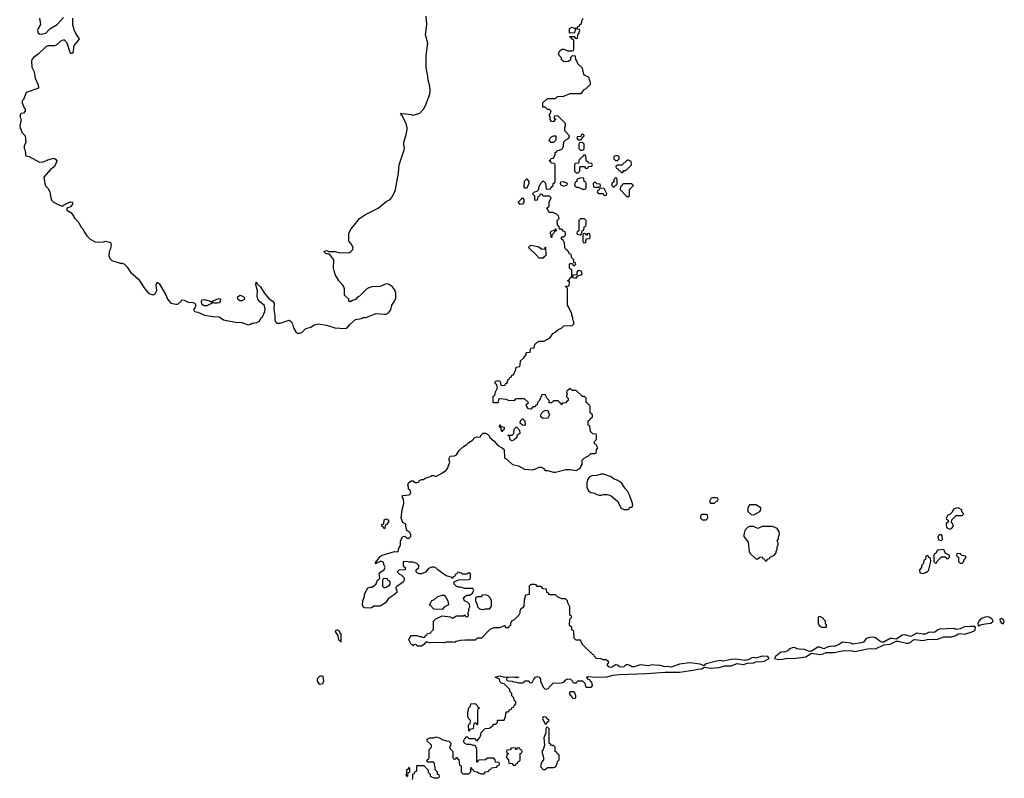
# Model space of a CAD drawing. Header units: inches. Extents: x 2608375 to 2737312, y 944064 to 1028306.
# Tile 67 of 69: x 2716018 to 2725557, y 1012490 to 1019836. Entities that reach past the tile are written whole.
import ezdxf

# ---------------------------------------------------------------- set-up
doc = ezdxf.new("R2010")
doc.units = ezdxf.units.IN
doc.header["$MEASUREMENT"] = 0
doc.layers.add('C7011', color=7, linetype='Continuous')
doc.layers.add('C7021', color=7, linetype='Continuous')

msp = doc.modelspace()

# ---------------------------------------------------------------- linework, layer by layer
at = {"layer": 'C7011', "color": 5}
for points, elevation in [([(2716530.5, 1019849.5), (2716530.7, 1019790), (2716546.8, 1019730), (2716570, 1019682), (2716594, 1019650), (2716582, 1019630), (2716544.7, 1019590), (2716538, 1019570), (2716535.3, 1019524.7), (2716530, 1019508), (2716508.7, 1019510), (2716479, 1019610), (2716450, 1019641.2), (2716430, 1019636), (2716410, 1019623.7), (2716370.3, 1019589.7), (2716356.5, 1019583.5), (2716290, 1019582.9), (2716270, 1019573.6), (2716197.4, 1019502.6), (2716151, 1019470), (2716136, 1019450), (2716131, 1019430), (2716136, 1019376), (2716158, 1019330), (2716167.3, 1019270), (2716194, 1019210), (2716201, 1019190), (2716199.8, 1019180.2), (2716194, 1019170), (2716082, 1019130), (2716055.3, 1019064.7), (2716042, 1019050), (2716042, 1019030), (2716061, 1018981), (2716072, 1018970), (2716072, 1018950), (2716054, 1018930), (2716032.7, 1018927.3), (2716023.6, 1018916.4), (2716022, 1018890), (2716031.3, 1018870), (2716018, 1018810), (2716023.6, 1018783.6), (2716032, 1018770), (2716034, 1018750), (2716072, 1018710), (2716078, 1018650), (2716062, 1018610), (2716062, 1018590), (2716072, 1018570), (2716072.7, 1018532.7), (2716078, 1018518), (2716110, 1018512), (2716210, 1018454.8), (2716250, 1018460.5), (2716290, 1018479.1), (2716350, 1018494), (2716366.4, 1018486.4), (2716378, 1018470), (2716366.4, 1018433.6), (2716352, 1018410), (2716315.3, 1018384.7), (2716251.3, 1018310), (2716266, 1018230), (2716290, 1018204.7), (2716310.8, 1018170), (2716318.8, 1018110), (2716327.5, 1018087.5), (2716344.7, 1018070), (2716390, 1018046), (2716430, 1018031.3), (2716458, 1018050), (2716510, 1018073.4), (2716530.4, 1018070.4), (2716530, 1018048.7), (2716510, 1018024), (2716474, 1018010), (2716474, 1017990), (2716512, 1017970), (2716530.9, 1017950.9), (2716551.3, 1017910), (2716590.9, 1017870.9), (2716611.1, 1017831.1), (2716630.9, 1017810.9), (2716642, 1017782), (2716670, 1017742), (2716702, 1017710), (2716750, 1017684.7), (2716790, 1017682), (2716830, 1017684.7), (2716850, 1017691.3), (2716896.9, 1017676.9), (2716902, 1017670), (2716904.7, 1017650), (2716896, 1017610), (2716886, 1017590), (2716881, 1017550), (2716890, 1017522), (2716910, 1017504.7), (2716990, 1017478), (2717010, 1017478), (2717032, 1017470), (2717059.8, 1017439.8), (2717091.3, 1017390), (2717170, 1017324.7), (2717230, 1017231.3), (2717270, 1017186), (2717310, 1017171.3), (2717330, 1017182), (2717345.2, 1017214.8), (2717341.2, 1017270), (2717350, 1017294), (2717370, 1017282), (2717433.2, 1017173.2), (2717451, 1017130), (2717482, 1017090), (2717530, 1017080.5), (2717550, 1017082), (2717581.2, 1017110), (2717590, 1017124.7), (2717610, 1017120.7), (2717650, 1017100.3), (2717696.7, 1017096.7), (2717714, 1017090), (2717723, 1017070), (2717714.9, 1017045.1), (2717702.8, 1017030), (2717711, 1017011), (2717743.5, 1017003.5), (2717810, 1016974.8), (2717890, 1016960.7), (2717950, 1016958), (2717994, 1016930), (2718110, 1016906), (2718170, 1016904), (2718230, 1016881), (2718253.2, 1016886.8), (2718270, 1016898), (2718316.4, 1016903.6), (2718342, 1016918), (2718354, 1016946), (2718370, 1016958), (2718391.6, 1017010), (2718394.9, 1017034.9), (2718386.6, 1017070), (2718344.7, 1017104.7), (2718326, 1017130), (2718320.1, 1017160.1), (2718320.9, 1017210), (2718306, 1017270), (2718310, 1017294), (2718318, 1017278), (2718350.4, 1017250.3), (2718387.3, 1017190), (2718430, 1017138.8), (2718467.3, 1017110), (2718482, 1017090), (2718480.4, 1017030), (2718490.5, 1016970), (2718488.4, 1016930), (2718496, 1016910), (2718510, 1016898.8), (2718543.1, 1016896.9), (2718630, 1016924.7), (2718650.9, 1016910.9), (2718661, 1016890), (2718670, 1016852), (2718694.4, 1016814.4), (2718710, 1016801), (2718730, 1016801), (2718750, 1016806), (2718790, 1016846), (2718840.2, 1016859.8), (2718870, 1016881), (2718910, 1016891), (2718990, 1016878), (2719070, 1016851.3), (2719170, 1016844.7), (2719190, 1016852), (2719216.4, 1016883.6), (2719270, 1016934), (2719330, 1016942), (2719350, 1016952), (2719370, 1016951.3), (2719470, 1016990.8), (2719550, 1016982.8), (2719570, 1016986), (2719590, 1016998), (2719612.1, 1017027.9), (2719624, 1017070), (2719650, 1017111.3), (2719661.2, 1017138.8), (2719663.6, 1017190), (2719650, 1017224), (2719630, 1017249.2), (2719590, 1017275.1), (2719570, 1017278), (2719510, 1017253.2), (2719430, 1017249), (2719399.8, 1017240.2), (2719382, 1017230), (2719310, 1017158), (2719291.6, 1017148.4), (2719270, 1017126), (2719243.6, 1017116.4), (2719230, 1017106), (2719210, 1017106), (2719206, 1017110), (2719206, 1017130), (2719166, 1017170), (2719166, 1017230), (2719158, 1017250), (2719150, 1017266), (2719110, 1017306), (2719075.3, 1017370), (2719063.1, 1017403.1), (2719058, 1017430), (2719062, 1017510), (2719022, 1017562), (2719010, 1017568.7), (2718986, 1017570), (2718966, 1017590), (2718990, 1017602), (2719011.6, 1017591.6), (2719070.9, 1017590.9), (2719118, 1017578), (2719210, 1017582), (2719226, 1017590), (2719246, 1017610), (2719248, 1017630), (2719230, 1017666), (2719207.3, 1017692.7), (2719207.3, 1017767.3), (2719228, 1017810), (2719250, 1017832), (2719309.4, 1017910.6), (2719369.5, 1017950.5), (2719490, 1018010.7), (2719570, 1018074), (2719605.6, 1018094.4), (2719619, 1018110), (2719645.4, 1018154.6), (2719657.6, 1018190), (2719689.5, 1018350), (2719694.5, 1018430), (2719744.1, 1018575.9), (2719746.6, 1018590), (2719738, 1018630), (2719739.6, 1018650), (2719760.4, 1018710), (2719771.3, 1018770), (2719773, 1018790), (2719762.4, 1018830), (2719724.4, 1018904.4), (2719714, 1018910), (2719716.4, 1018916.4), (2719708.7, 1018930), (2719723.6, 1018923.6), (2719734, 1018926), (2719810, 1018918), (2719830, 1018912), (2719895.1, 1018930), (2719930, 1018968.2), (2719950, 1019006.4), (2719990, 1019114.4), (2719996.2, 1019150), (2719991.2, 1019191.2), (2719975.8, 1019250), (2719973.6, 1019290), (2719955.7, 1019370), (2719955.7, 1019490), (2719971.1, 1019610), (2719948.5, 1019690), (2719961.7, 1019790), (2719955.3, 1019870)], 40), ([(2716210.8, 1019850), (2716221, 1019790), (2716196, 1019750), (2716191, 1019730), (2716196, 1019710), (2716210, 1019698.8), (2716230, 1019696.3), (2716270, 1019704.9), (2716311.5, 1019748.5), (2716381.2, 1019790), (2716443, 1019857)], 40), ([(2720000, 1014530.4), (2719979.6, 1014520.4), (2719950, 1014486), (2719911.6, 1014468.4), (2719888.9, 1014468.9), (2719870, 1014478), (2719858, 1014490), (2719858, 1014510), (2719886, 1014530), (2719886, 1014550), (2719866, 1014570), (2719830, 1014582), (2719790, 1014582), (2719770, 1014588.7), (2719734, 1014586), (2719732.7, 1014552.7), (2719738, 1014538), (2719752, 1014530), (2719751.6, 1014508.4), (2719690, 1014506), (2719674, 1014490), (2719694, 1014470), (2719718, 1014458), (2719736.9, 1014436.9), (2719742, 1014430), (2719742, 1014410), (2719732, 1014390), (2719671.6, 1014348.4), (2719663.6, 1014336.4), (2719662, 1014330), (2719671.3, 1014310), (2719670.7, 1014289.3), (2719650.6, 1014269.4), (2719592, 1014230), (2719562, 1014190), (2719510, 1014155.3), (2719450, 1014155.3), (2719430, 1014142), (2719410, 1014138), (2719360.4, 1014140.4), (2719350, 1014146), (2719338, 1014170), (2719342, 1014210), (2719358, 1014250), (2719358, 1014270), (2719388.7, 1014331.3), (2719410, 1014342), (2719430, 1014342), (2719446, 1014350), (2719470, 1014374), (2719486, 1014410), (2719502, 1014418), (2719506, 1014430), (2719502, 1014470), (2719518, 1014490), (2719548, 1014510), (2719556.4, 1014523.6), (2719558, 1014530), (2719548, 1014550), (2719542, 1014582), (2719528, 1014588), (2719510, 1014588.7), (2719482, 1014578), (2719466, 1014566), (2719468, 1014590), (2719480.4, 1014599.6), (2719510, 1014638), (2719529.3, 1014650.7), (2719650, 1014686), (2719678, 1014682), (2719687.3, 1014692.7), (2719688, 1014710), (2719708, 1014750), (2719706, 1014790), (2719728.9, 1014831.1), (2719750, 1014834), (2719770, 1014814), (2719790, 1014814), (2719807.3, 1014832.7), (2719808, 1014850), (2719798, 1014870), (2719768, 1014890), (2719758, 1014930), (2719758, 1014950), (2719730, 1014966), (2719715.3, 1015010), (2719722, 1015090), (2719739, 1015150), (2719735.3, 1015195.3), (2719728, 1015210), (2719726, 1015230), (2719790, 1015234), (2719806, 1015250), (2719802, 1015282), (2719786, 1015290), (2719786, 1015310), (2719778, 1015330), (2719786, 1015350), (2719810, 1015372), (2719831.6, 1015371.6), (2719850, 1015354), (2719870, 1015354), (2719882, 1015358), (2719888.4, 1015371.6), (2719910, 1015382), (2719930, 1015382), (2719950, 1015398), (2719970, 1015402), (2720000, 1015417)], 20), ([(2720000, 1014158.5), (2719988.7, 1014170), (2720000, 1014192.4)], 20), ([(2720000, 1013802.4), (2719990, 1013802), (2719970, 1013808.7), (2719951.6, 1013808.4), (2719934.4, 1013785.6), (2719910, 1013768), (2719868.4, 1013768.4), (2719862, 1013782), (2719850, 1013786), (2719838, 1013782), (2719830, 1013768), (2719822, 1013782), (2719810, 1013786), (2719788, 1013830), (2719807.3, 1013872.7), (2719870, 1013874), (2719890, 1013862), (2719910, 1013862), (2719930, 1013854), (2719942, 1013858), (2719946, 1013870), (2719962, 1013878), (2719967.3, 1013892.7), (2720000, 1013897.7)], 20), ([(2720000, 1012816), (2719966, 1012850), (2719966, 1012870), (2719990, 1012882), (2720000, 1012882)], 20), ([(2720000, 1012646), (2719970, 1012646), (2719966, 1012650), (2719966, 1012670), (2719982, 1012678), (2719986, 1012690), (2719986, 1012770), (2720000, 1012784)], 20), ([(2719822, 1012478), (2719826, 1012490), (2719826, 1012530), (2719842, 1012538), (2719847.3, 1012552.7), (2719862, 1012558), (2719866, 1012570), (2719866, 1012610), (2719870, 1012614), (2719932.7, 1012612.7), (2719974, 1012570), (2719974, 1012550), (2719994, 1012530), (2719994, 1012510), (2720000, 1012507.3)], 20)]:
    msp.add_lwpolyline(points, dxfattribs=dict(at, elevation=elevation))
for points, elevation in [([(2718150, 1017115.1), (2718132.7, 1017130), (2718129.3, 1017150), (2718150, 1017167.7), (2718170, 1017163), (2718193.4, 1017150), (2718197.3, 1017130), (2718190, 1017122.7), (2718170, 1017115.1)], 40), ([(2717830, 1017065.1), (2717805.6, 1017065.6), (2717790, 1017073.2), (2717782.7, 1017082.7), (2717780.9, 1017110), (2717790, 1017122.8), (2717810, 1017126), (2717862, 1017110), (2717879.6, 1017099.6), (2717882, 1017090)], 40), ([(2717930, 1017089.4), (2717906, 1017090), (2717895.3, 1017095.3), (2717890, 1017106), (2717882, 1017102), (2717886, 1017110), (2717928, 1017130), (2717950, 1017136), (2717962, 1017130), (2717961, 1017110), (2717950, 1017095.3)], 40), ([(2719550, 1014906), (2719542, 1014922), (2719528.4, 1014928.4), (2719528, 1014950), (2719546, 1014954), (2719550, 1014992), (2719570, 1015002), (2719579.6, 1014999.6), (2719592, 1014990), (2719592, 1014970), (2719570, 1014946), (2719558, 1014942), (2719554, 1014910)], 20), ([(2719550, 1014426), (2719538, 1014422), (2719534, 1014410), (2719534, 1014350), (2719550, 1014334), (2719570, 1014342), (2719600.4, 1014359.6), (2719608, 1014370), (2719607.3, 1014387.3), (2719602, 1014402), (2719586, 1014410), (2719582, 1014422)], 20), ([(2719130, 1013808.7), (2719122, 1013822), (2719110, 1013826), (2719102, 1013870), (2719078, 1013910), (2719088.7, 1013931.3), (2719110, 1013922), (2719119.8, 1013899.8), (2719130, 1013891)], 20), ([(2718930, 1013399), (2718922.7, 1013402.7), (2718902, 1013430), (2718904.7, 1013455.3), (2718930, 1013482), (2718950, 1013482), (2718958.5, 1013458.5), (2718960.7, 1013430), (2718950, 1013404)], 20), ([(2719770, 1012506), (2719766, 1012510), (2719767.3, 1012567.3), (2719770, 1012574), (2719782, 1012578), (2719790, 1012594), (2719794, 1012590), (2719794, 1012550), (2719778, 1012542), (2719774, 1012510)], 20)]:
    msp.add_lwpolyline(points, close=True, dxfattribs=dict(at, elevation=elevation))
at = {"layer": 'C7021', "color": 5, "elevation": 20}
for points in [[(2720000, 1015417), (2720010, 1015422), (2720030, 1015422), (2720050, 1015414), (2720113.6, 1015446.4), (2720146, 1015470), (2720167.3, 1015492.7), (2720168, 1015510), (2720186, 1015550), (2720178, 1015570), (2720178, 1015590), (2720188, 1015610), (2720230, 1015612), (2720250, 1015622), (2720276.4, 1015663.6), (2720316.4, 1015703.6), (2720350, 1015722), (2720370, 1015742), (2720400.4, 1015759.6), (2720428, 1015790), (2720450, 1015798), (2720466, 1015794), (2720482, 1015798), (2720486, 1015810), (2720508.4, 1015831.6), (2720531.1, 1015831.1), (2720550, 1015822), (2720565.4, 1015805.4), (2720572, 1015790), (2720614.4, 1015754.4), (2720650, 1015712), (2720691.6, 1015691.6), (2720710, 1015674), (2720714, 1015590), (2720730, 1015582), (2720792, 1015530), (2720850, 1015516), (2720910, 1015482.8), (2720990, 1015478), (2721010, 1015482), (2721050, 1015502), (2721070, 1015502), (2721090, 1015492), (2721110, 1015472), (2721130, 1015471.3), (2721190, 1015456), (2721210, 1015456), (2721310, 1015481), (2721350, 1015481), (2721410, 1015472), (2721446, 1015490), (2721466, 1015530), (2721466, 1015570), (2721486, 1015590), (2721528.4, 1015611.6), (2721550, 1015634), (2721590, 1015634), (2721602, 1015638), (2721606, 1015670), (2721618, 1015690), (2721602, 1015722), (2721586, 1015730), (2721586, 1015750), (2721606, 1015770), (2721606, 1015810), (2721602, 1015822), (2721570, 1015826), (2721547.3, 1015847.3), (2721542, 1015902), (2721526, 1015910), (2721526, 1015950), (2721542, 1015958), (2721546, 1015970), (2721566, 1015990), (2721566, 1016010), (2721546, 1016030), (2721546, 1016090), (2721542, 1016102), (2721527.3, 1016107.3), (2721522, 1016122), (2721506, 1016130), (2721506, 1016170), (2721490, 1016186), (2721470, 1016186), (2721410, 1016246), (2721370, 1016246), (2721350, 1016266), (2721332.7, 1016247.3), (2721318, 1016242), (2721314, 1016230), (2721322, 1016210), (2721314, 1016190), (2721318, 1016178), (2721331.6, 1016171.6), (2721331.6, 1016148.4), (2721318, 1016142), (2721310, 1016126), (2721278, 1016122), (2721270, 1016106), (2721262, 1016122), (2721247.3, 1016127.3), (2721242, 1016142), (2721230, 1016146), (2721190, 1016146), (2721170, 1016126), (2721147.3, 1016127.3), (2721146, 1016150), (2721128.4, 1016168.4), (2721110, 1016206), (2721078, 1016202), (2721054, 1016150), (2721034, 1016130), (2721032.7, 1016107.3), (2721018, 1016102), (2721012.7, 1016087.3), (2720990, 1016086), (2720970, 1016066), (2720948.7, 1016068.7), (2720930, 1016086), (2720926, 1016110), (2720946, 1016130), (2720910, 1016166), (2720830, 1016166), (2720818, 1016162), (2720810, 1016146), (2720752.7, 1016147.3), (2720730, 1016158), (2720670, 1016166), (2720658, 1016162), (2720654, 1016130), (2720650, 1016126), (2720610, 1016126), (2720606, 1016130), (2720606, 1016190), (2720622, 1016198), (2720628.4, 1016231.6), (2720648, 1016270), (2720642, 1016302), (2720626, 1016310), (2720626, 1016330), (2720630, 1016334), (2720650, 1016342), (2720670, 1016334), (2720674, 1016330), (2720678, 1016298), (2720690, 1016294), (2720722, 1016298), (2720726, 1016310), (2720742, 1016318), (2720750, 1016354), (2720762, 1016358), (2720767.3, 1016372.7), (2720782, 1016378), (2720787.3, 1016392.7), (2720802, 1016398), (2720826, 1016450), (2720827.3, 1016472.7), (2720862, 1016478), (2720867.3, 1016492.7), (2720868.4, 1016531.6), (2720900.4, 1016559.6), (2720926, 1016590), (2720926, 1016610), (2720930, 1016614), (2720962, 1016618), (2720966, 1016650), (2720970, 1016654), (2721002, 1016658), (2721008, 1016690), (2721030, 1016712), (2721050, 1016722), (2721096.4, 1016723.6), (2721150, 1016752), (2721168, 1016770), (2721183.1, 1016796.9), (2721206, 1016810), (2721230, 1016834), (2721270, 1016852), (2721290, 1016872), (2721370, 1016874), (2721386, 1016890), (2721386, 1016910), (2721378, 1016930), (2721376.4, 1016956.4), (2721367.3, 1016972.7), (2721367.3, 1016987.3), (2721336.4, 1017056.4), (2721326, 1017070), (2721326, 1017230), (2721322, 1017242), (2721306, 1017250), (2721310, 1017254), (2721342, 1017258), (2721346, 1017290), (2721342, 1017302), (2721326, 1017310), (2721342, 1017318), (2721347.3, 1017332.7), (2721362, 1017338), (2721366, 1017350), (2721366, 1017410), (2721346, 1017430), (2721346, 1017470), (2721350, 1017474), (2721374, 1017474), (2721378, 1017458), (2721390, 1017454), (2721406, 1017470), (2721402, 1017482), (2721386, 1017486), (2721386, 1017510), (2721366, 1017530), (2721362, 1017562), (2721346, 1017570), (2721330, 1017598), (2721308, 1017610), (2721298, 1017630), (2721296.4, 1017676.4), (2721282, 1017702), (2721266, 1017710), (2721266, 1017730), (2721270, 1017734), (2721290, 1017734), (2721306, 1017750), (2721306, 1017770), (2721302, 1017782), (2721287.3, 1017787.3), (2721270, 1017806), (2721247.3, 1017807.3), (2721246, 1017830), (2721228.4, 1017848.4), (2721226, 1017890), (2721246, 1017910), (2721236.4, 1017936.4), (2721226, 1017950), (2721187.3, 1017967.3), (2721149.1, 1017969.1), (2721126, 1018010), (2721146, 1018030), (2721148, 1018070), (2721166, 1018110), (2721150, 1018126), (2721090, 1018126), (2721082, 1018142), (2721070, 1018146), (2721058, 1018142), (2721052.7, 1018127.3), (2721038, 1018122), (2721032.7, 1018087.3), (2721010, 1018086), (2721007.3, 1018127.3), (2720986, 1018150), (2721006, 1018170), (2721030, 1018174), (2721046, 1018190), (2721048, 1018210), (2721068.4, 1018251.6), (2721090, 1018274), (2721111.6, 1018251.6), (2721118, 1018198), (2721130, 1018194), (2721162, 1018198), (2721167.3, 1018212.7), (2721186, 1018230), (2721186, 1018250), (2721202, 1018258), (2721206, 1018270), (2721206, 1018430), (2721202, 1018442), (2721167.3, 1018447.3), (2721162, 1018462), (2721148, 1018470), (2721162, 1018478), (2721168.4, 1018491.6), (2721190, 1018494), (2721206, 1018530), (2721206, 1018550), (2721222, 1018558), (2721226, 1018570), (2721247.3, 1018572.7), (2721270, 1018582), (2721278, 1018590), (2721287.3, 1018612.7), (2721288.4, 1018651.6), (2721310, 1018674), (2721338, 1018690), (2721346, 1018710), (2721300.4, 1018760.4), (2721298, 1018790), (2721306, 1018810), (2721306, 1018830), (2721230, 1018906), (2721198, 1018902), (2721194, 1018890), (2721198, 1018878), (2721210, 1018874), (2721211.6, 1018868.4), (2721198, 1018862), (2721190, 1018846), (2721168.9, 1018848.9), (2721158, 1018870), (2721156.4, 1018896.4), (2721146, 1018910), (2721156.4, 1018923.6), (2721166, 1018950), (2721150, 1018966), (2721130, 1018966), (2721107.3, 1018987.3), (2721086, 1018990), (2721086, 1019030), (2721130, 1019074), (2721210, 1019074), (2721228.4, 1019091.6), (2721290, 1019094), (2721350, 1019122), (2721450, 1019122), (2721466, 1019130), (2721482, 1019158), (2721506, 1019170), (2721547.3, 1019212.7), (2721548, 1019230), (2721538, 1019250), (2721535.3, 1019275.3), (2721490, 1019298), (2721482, 1019310), (2721470, 1019366), (2721426, 1019410), (2721416.4, 1019436.4), (2721406, 1019450), (2721402, 1019482), (2721370, 1019486), (2721354, 1019470), (2721352.7, 1019447.3), (2721334, 1019430), (2721292.7, 1019427.3), (2721268.4, 1019448.4), (2721267.3, 1019467.3), (2721247.3, 1019487.3), (2721238, 1019510), (2721247.3, 1019532.7), (2721270, 1019552), (2721290, 1019552), (2721330, 1019534), (2721370, 1019534), (2721382, 1019538), (2721386, 1019550), (2721386, 1019630), (2721382, 1019642), (2721370, 1019646), (2721362, 1019662), (2721346, 1019670), (2721350, 1019674), (2721390, 1019674), (2721398, 1019658), (2721410, 1019654), (2721422, 1019658), (2721426, 1019690), (2721436.4, 1019703.6), (2721446, 1019730), (2721442, 1019742), (2721410, 1019746), (2721398, 1019742), (2721392.7, 1019707.3), (2721350, 1019706), (2721346, 1019710), (2721346, 1019750), (2721370, 1019762), (2721390, 1019754), (2721422, 1019758), (2721426, 1019770), (2721442, 1019778), (2721446, 1019790), (2721462, 1019798), (2721466, 1019830), (2721478, 1019850)], [(2720000, 1013897.7), (2720002, 1013898), (2720006, 1013910), (2720026, 1013930), (2720026, 1014010), (2720050, 1014034), (2720110, 1014062), (2720190, 1014052), (2720210, 1014042), (2720250, 1014062), (2720318, 1014062), (2720330, 1014072), (2720338, 1014058), (2720350, 1014054), (2720362, 1014058), (2720366, 1014070), (2720358, 1014090), (2720368, 1014110), (2720368, 1014130), (2720378, 1014150), (2720376.4, 1014176.4), (2720356.4, 1014196.4), (2720327.3, 1014207.3), (2720318, 1014230), (2720330, 1014252), (2720350, 1014262), (2720376.4, 1014263.6), (2720402, 1014278), (2720418, 1014310), (2720407.3, 1014327.3), (2720331.6, 1014328.4), (2720290, 1014342), (2720270, 1014342), (2720246, 1014350), (2720228, 1014370), (2720227.3, 1014392.7), (2720268, 1014412), (2720370, 1014414), (2720382, 1014418), (2720386, 1014430), (2720386, 1014470), (2720370, 1014478), (2720350, 1014466), (2720310, 1014466), (2720296.4, 1014476.4), (2720270, 1014486), (2720258, 1014482), (2720254, 1014470), (2720238, 1014462), (2720232.7, 1014447.3), (2720218, 1014442), (2720210, 1014426), (2720198, 1014438), (2720149.1, 1014449.1), (2720070, 1014508), (2720050, 1014528), (2720034.6, 1014534.6), (2720010, 1014535.3), (2720000, 1014530.4)], [(2720000, 1012882), (2720030, 1012882), (2720050, 1012892), (2720090, 1012878), (2720110, 1012864.7), (2720151.6, 1012851.6), (2720174, 1012850), (2720194, 1012830), (2720191.6, 1012808.4), (2720182, 1012790), (2720190, 1012774), (2720214, 1012750), (2720214, 1012690), (2720218, 1012678), (2720230, 1012674), (2720242, 1012678), (2720250, 1012694), (2720258, 1012678), (2720272.7, 1012672.7), (2720278, 1012618), (2720294, 1012610), (2720294, 1012550), (2720310, 1012534), (2720370, 1012534), (2720387.3, 1012552.7), (2720390, 1012594), (2720398, 1012578), (2720412.7, 1012572.7), (2720418, 1012558), (2720450, 1012554), (2720463.6, 1012543.6), (2720490, 1012534), (2720510, 1012534), (2720522, 1012538), (2720530, 1012554), (2720562, 1012558), (2720567.3, 1012572.7), (2720582, 1012578), (2720587.3, 1012592.7), (2720642, 1012598), (2720647.3, 1012612.7), (2720662, 1012618), (2720666, 1012630), (2720662, 1012642), (2720627.3, 1012647.3), (2720626, 1012670), (2720610, 1012686), (2720550, 1012686), (2720531.6, 1012668.4), (2720470, 1012666), (2720458, 1012662), (2720452.7, 1012647.3), (2720447.3, 1012647.3), (2720448, 1012770), (2720436.4, 1012796.4), (2720427.3, 1012807.3), (2720410, 1012808), (2720390, 1012818), (2720350, 1012818), (2720328.9, 1012828.9), (2720318, 1012850), (2720326, 1012870), (2720350, 1012894), (2720370, 1012874), (2720430, 1012874), (2720438, 1012858), (2720450, 1012854), (2720476.4, 1012883.6), (2720486, 1012910), (2720487.3, 1012932.7), (2720527.3, 1012972.7), (2720570, 1012974), (2720587.3, 1012992.7), (2720602, 1012998), (2720610, 1013014), (2720630, 1013014), (2720646, 1013030), (2720646, 1013050), (2720650, 1013054), (2720710, 1013054), (2720726, 1013090), (2720730, 1013134), (2720750, 1013134), (2720767.3, 1013152.7), (2720782, 1013158), (2720787.3, 1013172.7), (2720802, 1013178), (2720807.3, 1013192.7), (2720826, 1013210), (2720826, 1013230), (2720807.3, 1013247.3), (2720806, 1013270), (2720786, 1013290), (2720786, 1013310), (2720766, 1013330), (2720766, 1013350), (2720710, 1013406), (2720686, 1013410), (2720668.7, 1013428.7), (2720666, 1013450), (2720626, 1013470), (2720670, 1013481), (2720710.6, 1013470.6), (2720830, 1013474), (2720854, 1013470), (2720830, 1013462), (2720790, 1013468), (2720752.7, 1013467.3), (2720738, 1013462), (2720734, 1013450), (2720738, 1013438), (2720752.7, 1013432.7), (2720790, 1013432), (2720803.6, 1013423.6), (2720830, 1013422), (2720850, 1013414), (2720890, 1013414), (2720902, 1013418), (2720910, 1013434), (2720950, 1013434), (2720958, 1013418), (2720970, 1013414), (2720982, 1013418), (2720998, 1013450), (2721015.3, 1013470), (2721035.2, 1013475.2), (2721050.8, 1013470), (2721064.7, 1013450), (2721062, 1013430), (2721090, 1013374), (2721110, 1013354), (2721142, 1013358), (2721147.3, 1013372.7), (2721190, 1013414), (2721250, 1013412), (2721290, 1013422), (2721310, 1013442), (2721330, 1013452), (2721354, 1013450), (2721374, 1013430), (2721378, 1013418), (2721390, 1013414), (2721410, 1013414), (2721430, 1013434), (2721470, 1013434), (2721494, 1013410), (2721498, 1013378), (2721510, 1013374), (2721550, 1013374), (2721562, 1013378), (2721566, 1013390), (2721562, 1013422), (2721547.3, 1013427.3), (2721542, 1013442), (2721527.3, 1013447.3), (2721508, 1013468), (2721530, 1013477.3), (2721590, 1013470.6), (2721706.3, 1013473.7), (2721766, 1013490), (2721830, 1013496.4), (2722090, 1013504.9), (2722270, 1013518), (2722410, 1013518.7), (2722543.3, 1013536.7), (2722587.7, 1013547.7), (2722626, 1013550), (2722650, 1013566), (2722710, 1013557.1), (2722790, 1013561.6), (2722850, 1013579.1), (2722910, 1013580.4), (2722970, 1013600.7), (2723030, 1013593.4), (2723070, 1013603.8), (2723130, 1013608.2), (2723150, 1013618), (2723210, 1013620.5), (2723230, 1013625.5), (2723278, 1013650), (2723266, 1013670), (2723210, 1013671.8), (2723150, 1013654), (2723130, 1013658.4), (2723110, 1013656.2), (2723081.1, 1013638.9), (2723050, 1013631.8), (2722950, 1013644.5), (2722910, 1013641.6), (2722850, 1013626), (2722830, 1013624.5), (2722810, 1013629.6), (2722770, 1013624.5), (2722670, 1013599.3), (2722656, 1013590), (2722650, 1013578), (2722610, 1013596.2), (2722510, 1013609.7), (2722410, 1013595.6), (2722330, 1013566.6), (2722290, 1013572), (2722270, 1013569.3), (2722210, 1013586.6), (2722190, 1013580.9), (2722150, 1013589.4), (2722110, 1013579.5), (2722030, 1013589.3), (2721970, 1013569.4), (2721950, 1013569.5), (2721930, 1013583.7), (2721910, 1013589.3), (2721890, 1013589.3), (2721870.3, 1013569.7), (2721850, 1013566), (2721829.2, 1013570), (2721810, 1013586), (2721790, 1013589.3), (2721750, 1013562.9), (2721730, 1013567.3), (2721708, 1013590), (2721726, 1013610), (2721722, 1013622), (2721696.4, 1013636.4), (2721670, 1013638), (2721650, 1013648), (2721606, 1013650), (2721586, 1013670), (2721582, 1013682), (2721567.3, 1013687.3), (2721562, 1013702), (2721547.3, 1013707.3), (2721470, 1013786), (2721450, 1013826), (2721410, 1013826), (2721388.4, 1013848.4), (2721387.3, 1013907.3), (2721382, 1013922), (2721368.7, 1013928.7), (2721366, 1013950), (2721346, 1013970), (2721348, 1014030), (2721366, 1014050), (2721362, 1014062), (2721348, 1014070), (2721348, 1014150), (2721328.4, 1014188.4), (2721326, 1014210), (2721307.3, 1014227.3), (2721270, 1014228), (2721240.4, 1014240.4), (2721227.3, 1014247.3), (2721210, 1014266), (2721150, 1014266), (2721142, 1014282), (2721126, 1014290), (2721122, 1014322), (2721090, 1014326), (2721070, 1014346), (2721030, 1014346), (2721022, 1014362), (2721010, 1014366), (2720970, 1014366), (2720954, 1014350), (2720954, 1014270), (2720918, 1014262), (2720906, 1014214), (2720902, 1014150), (2720870, 1014126), (2720862, 1014110), (2720862, 1014090), (2720854, 1014070), (2720810, 1014026), (2720782, 1014010), (2720774, 1013990), (2720774, 1013970), (2720758, 1013962), (2720752.7, 1013947.3), (2720730, 1013946), (2720722, 1013962), (2720710, 1013966), (2720667.3, 1013947.3), (2720610, 1013946), (2720574, 1013930), (2720491.6, 1013848.4), (2720450, 1013846), (2720430, 1013828), (2720330, 1013828.7), (2720290, 1013824), (2720246.8, 1013813.2), (2720230, 1013804), (2720210, 1013808.7), (2720150, 1013808.7), (2720130, 1013802), (2720070, 1013805.2), (2720000, 1013802.4)], [(2720000, 1014192.4), (2720009.3, 1014210.7), (2720038, 1014222), (2720069.1, 1014250.9), (2720110, 1014262), (2720130, 1014262), (2720145.4, 1014245.4), (2720164.7, 1014210), (2720172, 1014170), (2720134, 1014150), (2720110, 1014126), (2720030, 1014128), (2720000, 1014158.5)], [(2720000, 1012784), (2720006, 1012790), (2720006, 1012810), (2720000, 1012816)], [(2720000, 1012507.3), (2720030, 1012494), (2720070, 1012494), (2720082, 1012498), (2720086, 1012510), (2720082, 1012522), (2720067.3, 1012527.3), (2720066, 1012550), (2720046, 1012570), (2720038, 1012630), (2720030, 1012646), (2720000, 1012646)]]:
    msp.add_lwpolyline(points, dxfattribs=at)
for points in [[(2721190, 1018646), (2721167.3, 1018647.3), (2721148, 1018670), (2721158, 1018690), (2721170, 1018702), (2721190, 1018712), (2721211.6, 1018711.6), (2721211.6, 1018668.4)], [(2721470, 1018726), (2721458, 1018722), (2721454, 1018706), (2721418, 1018702), (2721414, 1018690), (2721430, 1018674), (2721450, 1018674), (2721462, 1018678), (2721466, 1018694), (2721486, 1018710), (2721482, 1018722)], [(2721470, 1018646), (2721438, 1018642), (2721434, 1018630), (2721434, 1018590), (2721450, 1018574), (2721470, 1018574), (2721482, 1018578), (2721486, 1018590), (2721486, 1018630)], [(2721490, 1018526), (2721478, 1018522), (2721472.7, 1018507.3), (2721458, 1018502), (2721452.7, 1018487.3), (2721438, 1018482), (2721432.7, 1018447.3), (2721398, 1018442), (2721394, 1018430), (2721394, 1018370), (2721410, 1018354), (2721430, 1018354), (2721446, 1018370), (2721446, 1018410), (2721450, 1018414), (2721490, 1018414), (2721498, 1018398), (2721510, 1018394), (2721522, 1018398), (2721530, 1018414), (2721562, 1018418), (2721566, 1018430), (2721562, 1018442), (2721530, 1018446), (2721522, 1018462), (2721507.3, 1018467.3), (2721502, 1018522)], [(2721810, 1018518), (2721790, 1018518), (2721774, 1018510), (2721774, 1018490), (2721790, 1018474), (2721810, 1018474), (2721826, 1018490), (2721826, 1018510)], [(2721916.4, 1018476.4), (2721903.6, 1018476.4), (2721850, 1018426), (2721810, 1018426), (2721798, 1018422), (2721794, 1018410), (2721798, 1018398), (2721812.7, 1018392.7), (2721818, 1018378), (2721832.7, 1018372.7), (2721850, 1018354), (2721862, 1018358), (2721870, 1018374), (2721890, 1018374), (2721946, 1018430), (2721942, 1018462)], [(2720910, 1018206), (2720906, 1018210), (2720908.4, 1018271.6), (2720930, 1018294), (2720952, 1018270), (2720951.1, 1018248.9), (2720930, 1018206)], [(2721450, 1018306), (2721414, 1018290), (2721414, 1018270), (2721398, 1018262), (2721394, 1018230), (2721410, 1018214), (2721430, 1018214), (2721470, 1018194), (2721490, 1018194), (2721502, 1018198), (2721506, 1018210), (2721506, 1018250), (2721502, 1018262), (2721486, 1018270), (2721482, 1018302)], [(2721790, 1018306), (2721774, 1018290), (2721772.7, 1018267.3), (2721754, 1018250), (2721754, 1018230), (2721770, 1018214), (2721782, 1018218), (2721787.3, 1018232.7), (2721802, 1018238), (2721806, 1018250), (2721806, 1018290), (2721802, 1018302)], [(2721290, 1018266), (2721258, 1018262), (2721254, 1018250), (2721258, 1018238), (2721290, 1018224.7), (2721322, 1018238), (2721326, 1018250)], [(2721590, 1018266), (2721574, 1018250), (2721578, 1018218), (2721590, 1018214), (2721630, 1018214), (2721642, 1018218), (2721646, 1018230), (2721642, 1018242), (2721610, 1018246)], [(2721650, 1018206), (2721638, 1018202), (2721632.7, 1018187.3), (2721618, 1018182), (2721614, 1018170), (2721618, 1018158), (2721630, 1018154), (2721670, 1018154), (2721678, 1018138), (2721690, 1018134), (2721702, 1018138), (2721706, 1018150), (2721682, 1018202)], [(2721950, 1018246), (2721870, 1018246), (2721858, 1018242), (2721852.7, 1018227.3), (2721838, 1018222), (2721834, 1018190), (2721894, 1018130), (2721910, 1018122), (2721926, 1018130), (2721927.3, 1018192.7), (2721966, 1018230)], [(2720867.3, 1018047.3), (2720848, 1018070), (2720890, 1018112), (2720902, 1018090), (2720902, 1018070), (2720890, 1018048)], [(2721170, 1017728), (2721166, 1017730), (2721166, 1017750), (2721158, 1017770), (2721168.7, 1017791.3), (2721202, 1017798), (2721208, 1017812), (2721212, 1017812), (2721214, 1017790), (2721198, 1017782), (2721194, 1017770), (2721174, 1017750), (2721174, 1017730)], [(2721490, 1017906), (2721450, 1017906), (2721434, 1017890), (2721434, 1017790), (2721418, 1017782), (2721414, 1017770), (2721418, 1017758), (2721450, 1017754), (2721462, 1017758), (2721466, 1017790), (2721482, 1017798), (2721486, 1017830), (2721502, 1017838), (2721506, 1017850), (2721506, 1017890)], [(2721530, 1017766), (2721518, 1017762), (2721510, 1017746), (2721502, 1017762), (2721490, 1017766), (2721478, 1017762), (2721474, 1017750), (2721474, 1017690), (2721478, 1017678), (2721490, 1017674), (2721502, 1017678), (2721507.3, 1017712.7), (2721542, 1017718), (2721546, 1017730), (2721542, 1017762)], [(2721070, 1017614), (2721102, 1017618), (2721107.3, 1017632.7), (2721112.7, 1017632.7), (2721114, 1017550), (2721098, 1017542), (2721090, 1017528), (2721050, 1017526), (2721020.4, 1017560.4), (2720950, 1017626), (2720950, 1017634), (2720970, 1017654), (2721039.6, 1017639.6), (2721063.6, 1017623.6)], [(2721430, 1017406), (2721414, 1017390), (2721414, 1017366), (2721378, 1017362), (2721374, 1017350), (2721378, 1017338), (2721410, 1017334), (2721426, 1017354), (2721466, 1017370), (2721462, 1017402)], [(2721090, 1015975.3), (2721068, 1015990), (2721068, 1016010), (2721078, 1016030), (2721090, 1016042), (2721110, 1016052), (2721130, 1016054), (2721151.1, 1016011.1), (2721142, 1015990), (2721130, 1015978)], [(2720690, 1015846), (2720686, 1015850), (2720682, 1015882), (2720668, 1015890), (2720670, 1015914), (2720678, 1015898), (2720711.6, 1015891.6), (2720711.6, 1015868.4), (2720698, 1015862)], [(2720910, 1015906), (2720888.4, 1015908.4), (2720866, 1015930), (2720868.4, 1015951.6), (2720888.4, 1015971.6), (2720891.6, 1015971.6), (2720912, 1015950), (2720914, 1015910)], [(2720790, 1015758), (2720770, 1015768), (2720762, 1015802), (2720746, 1015810), (2720750, 1015814), (2720790, 1015814), (2720806, 1015830), (2720808, 1015872), (2720830, 1015894), (2720859.6, 1015859.6), (2720862, 1015830), (2720834, 1015810), (2720834, 1015790), (2720810, 1015766)], [(2721650, 1015435.3), (2721610, 1015422), (2721562, 1015418), (2721535.3, 1015404.7), (2721519.8, 1015380.2), (2721511, 1015350), (2721511.3, 1015310), (2721518, 1015290), (2721532, 1015270), (2721550, 1015258), (2721590, 1015251.3), (2721601, 1015241), (2721631.6, 1015231.6), (2721650, 1015231.3), (2721670, 1015238), (2721710, 1015238), (2721731.6, 1015231.6), (2721750, 1015222), (2721810, 1015172), (2721845.4, 1015105.4), (2721870, 1015092), (2721910, 1015094), (2721922, 1015098), (2721930, 1015114), (2721950, 1015114), (2721958, 1015130), (2721955.3, 1015150), (2721930, 1015226), (2721908, 1015270), (2721880.2, 1015300.2), (2721850, 1015348.7), (2721812.9, 1015372.9), (2721770, 1015388.7), (2721748.9, 1015408.9), (2721673.6, 1015433.6)], [(2722770, 1015206), (2722730, 1015206), (2722718, 1015202), (2722702, 1015170), (2722710, 1015154), (2722750, 1015154), (2722767.3, 1015172.7), (2722782, 1015178), (2722786, 1015190), (2722782, 1015202)], [(2722670, 1015046), (2722630, 1015046), (2722614, 1015030), (2722614, 1015010), (2722630, 1014994), (2722670, 1014994), (2722686, 1015010), (2722682, 1015042)], [(2723150, 1015138), (2723090, 1015138), (2723072, 1015110), (2723072.7, 1015072.7), (2723103.6, 1015043.6), (2723130, 1015042), (2723190, 1015074), (2723198, 1015090), (2723198, 1015110)], [(2725110, 1015108), (2725092.7, 1015107.3), (2725065.4, 1015094.6), (2725052, 1015068), (2725032.7, 1015047.3), (2725005.4, 1015034.6), (2724994, 1015010), (2724998, 1014998), (2725014, 1014990), (2725014, 1014970), (2724998, 1014962), (2724994, 1014950), (2724998, 1014918), (2725030, 1014902), (2725046, 1014910), (2725066, 1014930), (2725056.4, 1014956.4), (2725046, 1014970), (2725047.3, 1014992.7), (2725090, 1015034), (2725150, 1015034), (2725166, 1015050), (2725146, 1015070), (2725146, 1015090)], [(2723310, 1014928), (2723212.7, 1014927.3), (2723170, 1014908), (2723127.3, 1014927.3), (2723090, 1014928), (2723070, 1014918), (2723042, 1014890), (2723032, 1014850), (2723032.7, 1014832.7), (2723076, 1014776), (2723086.4, 1014686.4), (2723092, 1014670), (2723150, 1014614), (2723170, 1014614), (2723188.4, 1014631.6), (2723210, 1014634), (2723218, 1014618), (2723232.7, 1014612.7), (2723238, 1014598), (2723250, 1014594), (2723267.3, 1014612.7), (2723282, 1014618), (2723287.3, 1014632.7), (2723326, 1014650), (2723347.3, 1014672.7), (2723347.3, 1014687.3), (2723358, 1014710), (2723358, 1014730), (2723366, 1014750), (2723366, 1014770), (2723358, 1014790), (2723368, 1014810), (2723368.9, 1014831.1), (2723378, 1014850), (2723376.4, 1014876.4), (2723358, 1014910)], [(2724950, 1014846), (2724930, 1014846), (2724914, 1014830), (2724918, 1014798), (2724950, 1014794), (2724958, 1014802), (2724956.4, 1014836.4)], [(2724970, 1014706), (2724910, 1014698), (2724902, 1014690), (2724892.7, 1014667.3), (2724878, 1014662), (2724874, 1014650), (2724874, 1014590), (2724890, 1014574), (2724902, 1014578), (2724907.3, 1014592.7), (2724950, 1014634), (2724990, 1014634), (2724998, 1014618), (2725010, 1014614), (2725026, 1014630), (2725026, 1014650), (2724988, 1014668)], [(2725130, 1014666), (2725098, 1014662), (2725094, 1014650), (2725098, 1014638), (2725114, 1014630), (2725114, 1014590), (2725130, 1014574), (2725150, 1014574), (2725166, 1014590), (2725167.3, 1014612.7), (2725182, 1014618), (2725186, 1014630), (2725182, 1014642), (2725150, 1014646)], [(2724810, 1014646), (2724798, 1014642), (2724794, 1014610), (2724778, 1014602), (2724774, 1014570), (2724754, 1014550), (2724754, 1014530), (2724734, 1014510), (2724738, 1014478), (2724770, 1014472), (2724790, 1014482), (2724798, 1014482), (2724810, 1014494), (2724822, 1014498), (2724846, 1014590), (2724842, 1014622), (2724827.3, 1014627.3), (2724822, 1014642)], [(2720530, 1014266), (2720498, 1014262), (2720490, 1014246), (2720450, 1014246), (2720438, 1014242), (2720434, 1014230), (2720434, 1014210), (2720451.6, 1014171.6), (2720452, 1014150), (2720474, 1014130), (2720510, 1014124.7), (2720530, 1014131.3), (2720568, 1014132), (2720587.3, 1014152.7), (2720587.3, 1014207.3), (2720576.4, 1014236.4), (2720556.4, 1014256.4)], [(2723770, 1014058), (2723754, 1014050), (2723752.7, 1013992.7), (2723762, 1013970), (2723790, 1013954), (2723830, 1013954), (2723838, 1013970), (2723826, 1013990), (2723826, 1014010), (2723806, 1014030), (2723802, 1014042)], [(2725390, 1014052.7), (2725370, 1014049.6), (2725330, 1014032.7), (2725310.6, 1014010), (2725302, 1013990), (2725304.7, 1013970), (2725310, 1013966.8), (2725324.1, 1013975.9), (2725370, 1013986.4), (2725426.8, 1013993.2), (2725449, 1014010), (2725439, 1014030), (2725410, 1014049.4)], [(2725530, 1014038), (2725514, 1014030), (2725516, 1014010), (2725530, 1013991.3), (2725550, 1013984.7), (2725557, 1014010), (2725550, 1014024)], [(2725230, 1013960.9), (2725170, 1013955.1), (2725130, 1013936.2), (2725092.3, 1013932.3), (2725070, 1013939.5), (2724930, 1013934), (2724912.2, 1013927.8), (2724890, 1013909.4), (2724870, 1013900.7), (2724830, 1013905.1), (2724790, 1013887.3), (2724770, 1013885.6), (2724710, 1013894), (2724650, 1013864.5), (2724590, 1013879.6), (2724570, 1013876.2), (2724510, 1013836), (2724470, 1013844.5), (2724450, 1013842.9), (2724390, 1013808.7), (2724371, 1013809), (2724350, 1013816.3), (2724309.7, 1013849.7), (2724290, 1013855.1), (2724250, 1013852.7), (2724217.5, 1013842.5), (2724191.6, 1013808.5), (2724170, 1013800.7), (2724090, 1013789.6), (2724070, 1013797), (2723990, 1013809.2), (2723950, 1013783.7), (2723910, 1013766.6), (2723890, 1013769.5), (2723850, 1013763.7), (2723810, 1013743.7), (2723770, 1013759.3), (2723750, 1013759.3), (2723690, 1013722), (2723670, 1013717.2), (2723610, 1013740.7), (2723590, 1013737), (2723550, 1013745.2), (2723530, 1013754), (2723510, 1013755.3), (2723477.3, 1013742.7), (2723464.7, 1013730), (2723430, 1013712.7), (2723410, 1013715.1), (2723390, 1013707.3), (2723338.8, 1013670), (2723332, 1013650), (2723370, 1013641.6), (2723410, 1013644.4), (2723450, 1013654.4), (2723510, 1013648.5), (2723633, 1013667), (2723690, 1013701), (2723770, 1013690.4), (2723803.3, 1013696.7), (2723830, 1013708), (2723910, 1013708.2), (2723990, 1013724.9), (2724070, 1013726), (2724110, 1013717.3), (2724230, 1013743), (2724266.8, 1013746.8), (2724310, 1013744), (2724390, 1013782), (2724451.4, 1013788.6), (2724510, 1013818), (2724530, 1013819.1), (2724610, 1013797.6), (2724630, 1013797.6), (2724651.1, 1013808.9), (2724670, 1013828), (2724687.3, 1013832.7), (2724770, 1013824.4), (2724810, 1013835.5), (2724910, 1013838), (2724970, 1013859.1), (2725050, 1013859.3), (2725087.5, 1013872.5), (2725110, 1013888), (2725130, 1013890.7), (2725170, 1013886), (2725235.6, 1013904.4), (2725270, 1013921), (2725276, 1013930), (2725279, 1013950), (2725270, 1013959)], [(2721390, 1013326), (2721350, 1013326), (2721342, 1013310), (2721350, 1013294), (2721374, 1013270), (2721390, 1013262), (2721406, 1013270), (2721406, 1013290), (2721396.4, 1013316.4)], [(2720447.3, 1013007.3), (2720442, 1013022), (2720430, 1013026), (2720418, 1013022), (2720411.6, 1012968.4), (2720378, 1012962), (2720370, 1012946), (2720367.3, 1013007.3), (2720370, 1013014), (2720382, 1013018), (2720386, 1013050), (2720370, 1013066), (2720358, 1013090), (2720358, 1013130), (2720366, 1013150), (2720366, 1013170), (2720386, 1013190), (2720390, 1013212), (2720430, 1013214), (2720452.7, 1013192.7), (2720458, 1013178), (2720474, 1013170), (2720458, 1013162), (2720454, 1013150), (2720454, 1013010)], [(2721090, 1013086), (2721082, 1013070), (2721110, 1013014), (2721122, 1013018), (2721126, 1013030), (2721146, 1013050), (2721126, 1013070), (2721122, 1013082)], [(2721130, 1012986), (2721118, 1012982), (2721114, 1012970), (2721114, 1012930), (2721096.9, 1012883.1), (2721101, 1012810), (2721091, 1012769), (2721078, 1012750), (2721091.3, 1012690), (2721091.3, 1012670), (2721078, 1012650), (2721064.7, 1012610), (2721070, 1012594), (2721090, 1012574), (2721110, 1012574), (2721130, 1012594), (2721190, 1012594), (2721210, 1012602), (2721226, 1012630), (2721227.3, 1012652.7), (2721246, 1012670), (2721246, 1012710), (2721242, 1012722), (2721227.3, 1012727.3), (2721222, 1012742), (2721207.3, 1012747.3), (2721206, 1012790), (2721190, 1012806), (2721170, 1012806), (2721162, 1012822), (2721146, 1012830), (2721146, 1012970)], [(2720850, 1012786), (2720838, 1012782), (2720830, 1012766), (2720822, 1012782), (2720790, 1012786), (2720778, 1012782), (2720770, 1012766), (2720738, 1012762), (2720734, 1012750), (2720738, 1012738), (2720754, 1012730), (2720738, 1012722), (2720734, 1012690), (2720754, 1012670), (2720758, 1012638), (2720790, 1012634), (2720798, 1012618), (2720810, 1012614), (2720822, 1012618), (2720827.3, 1012632.7), (2720842, 1012638), (2720847.3, 1012652.7), (2720862, 1012658), (2720866, 1012670), (2720866, 1012730), (2720882, 1012738), (2720886, 1012750), (2720882, 1012762), (2720867.3, 1012767.3), (2720862, 1012782)]]:
    msp.add_lwpolyline(points, close=True, dxfattribs=at)

doc.saveas('drawing.dxf')
